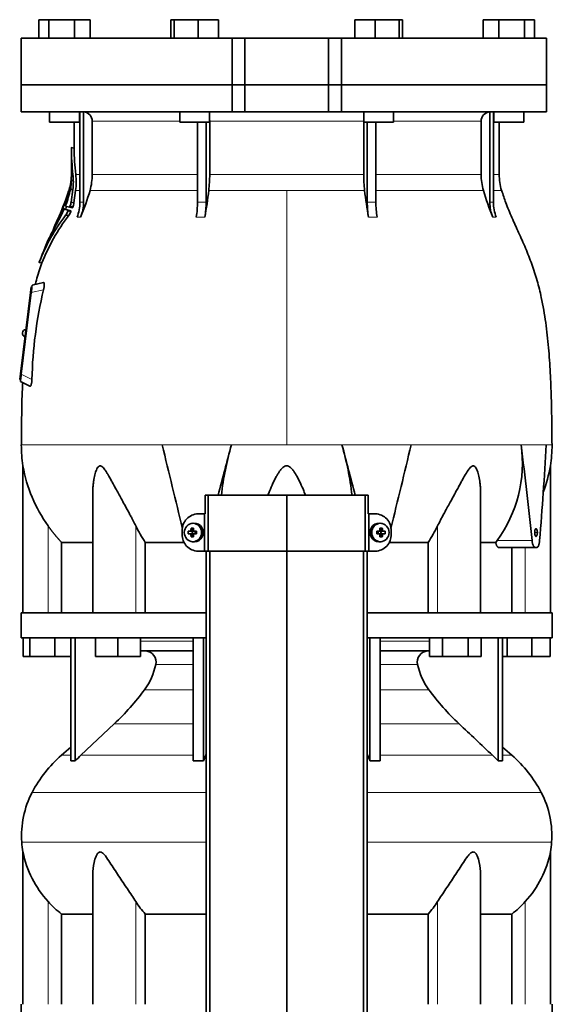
# Model space of a CAD drawing. Header units: millimetres. Extents: x 392 to 1266, y -2435 to 1911.
# Tile 21 of 24: x 398 to 684, y 875 to 1403. Entities that reach past the tile are written whole.
import ezdxf

# ---------------------------------------------------------------- set-up
doc = ezdxf.new("R2010")
doc.units = ezdxf.units.MM
for name, color, linetype in [('M5X8_UNI7687', 7, 'Continuous'), ('MID_344-6', 7, 'Continuous'), ('VSI344-454_FLANG', 7, 'Continuous'), ('VSI344-454_TERMI', 7, 'Continuous'), ('VSI344-454_TESTA', 7, 'Continuous'), ('VSI344_DIFFUSORE', 7, 'Continuous')]:
    doc.layers.add(name, color=color, linetype=linetype)

# ---------------------------------------------------------------- blocks, each defined once
blk = doc.blocks.new('SE')
at = {"layer": 'M5X8_UNI7687', "color": 7, "linetype": 'Continuous', "lineweight": 35}
for p, q in [((490.46, 1130.51), (491.22, 1129.21)), ((491.95, 1133.16), (491.1, 1133.09)), ((592.36, 1133.09), (591.51, 1133.16)), ((593, 1130.51), (592.23, 1129.21)), ((488.91, 1128.87), (490.76, 1128.71)), ((488.91, 1127.48), (490.76, 1127.64)), ((490.46, 1125.84), (491.22, 1127.14)), ((491.16, 1127.61), (491.16, 1128.74)), ((491.33, 1128.93), (491.95, 1128.93)), ((491.98, 1127.43), (491.33, 1127.43)), ((492.03, 1128.91), (492.62, 1128.71)), ((492.62, 1127.64), (492.03, 1127.44)), ((492.57, 1128.73), (492.57, 1127.62)), ((493.3, 1128.87), (492.7, 1128.71)), ((493.3, 1127.48), (492.7, 1127.64)), ((590.15, 1128.87), (590.76, 1128.71)), ((590.15, 1127.48), (590.76, 1127.64)), ((590.84, 1128.71), (591.43, 1128.91)), ((591.43, 1127.44), (590.84, 1127.64)), ((590.89, 1127.62), (590.89, 1128.73)), ((591.47, 1128.93), (592.13, 1128.93)), ((592.13, 1127.43), (591.51, 1127.43)), ((593, 1125.84), (592.23, 1127.14)), ((592.3, 1128.74), (592.3, 1127.61)), ((594.54, 1128.87), (592.7, 1128.71)), ((594.54, 1127.48), (592.7, 1127.64)), ((491.1, 1123.26), (491.95, 1123.19)), ((591.51, 1123.19), (592.36, 1123.26))]:
    blk.add_line(p, q, dxfattribs=at)
at = {"layer": 'M5X8_UNI7687', "color": 4, "linetype": 'Continuous', "lineweight": 9}
for p, q in [((490.76, 1128.71), (489.9, 1128.89)), ((489.9, 1127.47), (490.76, 1127.64)), ((490.37, 1129.38), (491.22, 1129.21)), ((491.22, 1127.14), (490.37, 1126.97)), ((492.17, 1128.89), (492.7, 1128.71)), ((492.7, 1127.64), (492.17, 1127.47)), ((590.76, 1128.71), (591.28, 1128.89)), ((591.28, 1127.47), (590.76, 1127.64)), ((592.23, 1129.21), (593.08, 1129.38)), ((593.08, 1126.97), (592.23, 1127.14)), ((593.55, 1128.89), (592.7, 1128.71)), ((592.7, 1127.64), (593.55, 1127.47))]:
    blk.add_line(p, q, dxfattribs=at)
at = {"layer": 'M5X8_UNI7687', "color": 7, "linetype": 'Continuous', "lineweight": 35}
for centre, radius, start, end in [((500.08, 1128.18), 11.19, 176.4519, 183.5481), ((489.87, 1129.39), 0.507, 274.3811, 359.1806), ((489.87, 1126.96), 0.507, 0.8192, 85.6192), ((492.18, 1129.36), 0.476, 177.2742, 269.1642), ((492.18, 1126.99), 0.476, 90.8359, 182.7257), ((459.35, 1128.18), 33.96, 358.8317, 1.1683), ((624.1, 1128.18), 33.96, 178.8317, 181.1683), ((591.27, 1129.36), 0.476, 270.8359, 2.7257), ((591.27, 1126.99), 0.476, 357.2742, 89.1642), ((593.59, 1129.39), 0.507, 180.8192, 265.6192), ((593.59, 1126.96), 0.507, 94.3811, 179.1806), ((583.37, 1128.18), 11.19, 356.4519, 3.5481)]:
    blk.add_arc(centre, radius, start, end, dxfattribs=at)
for centre in [(491.45, 1128.18), (592, 1128.18)]:
    blk.add_ellipse(centre, major_axis=(0, -4.93), ratio=0.939693, dxfattribs=at)
for centre, major_axis, ratio, start_param, end_param in [((494.57, 1128.18), (0, 10), 0.422618, 1.335108, 1.449667), ((493.67, 1125.11), (-8.99, 2.22), 0.549436, -1.223909, -1.074217), ((494.28, 1128.18), (0, 10), 0.258819, 1.335108, 1.449667), ((492.31, 1128.18), (0, -5), 0.939693, 0, 3.218028), ((591.15, 1128.18), (0, -5), 0.939693, 3.065157, 6.283185), ((589.78, 1125.11), (8.99, 2.22), 0.549436, 1.074217, 1.223909), ((589.18, 1128.18), (0, 10), 0.258819, -1.449667, -1.335108), ((588.89, 1128.18), (0, 10), 0.422618, -1.449667, -1.335108), ((494.42, 1128.02), (-9.99, 0.3), 0.0819, -1.099374, -0.984815), ((494.42, 1128.33), (-9.99, -0.3), 0.0819, 0.984815, 1.099374), ((494.57, 1128.18), (0, -10), 0.422618, -1.449667, -1.335108), ((493.67, 1131.24), (-8.99, -2.22), 0.549436, 1.074217, 1.223909), ((490.75, 1129.21), (0.805, -0.118), 0.613124, 4.809424, 5.327625), ((490.75, 1127.14), (0.805, 0.118), 0.613124, 0.95556, 1.473761), ((490.92, 1129.18), (0.03, -0.501), 0.939258, 0.461161, 0.987959), ((490.92, 1127.17), (0.03, 0.501), 0.939258, 5.295226, 5.822024), ((490.75, 1129.21), (0.521, -0.505), 0.511875, 0.559691, 1.077892), ((490.75, 1127.14), (0.521, 0.505), 0.511875, 5.205293, 5.723494), ((494.28, 1128.18), (0, -10), 0.258819, -1.449667, -1.335108), ((494.42, 1128.02), (-9.99, 0.3), 0.0819, -1.456192, -1.341632), ((494.42, 1128.33), (-9.99, -0.3), 0.0819, 1.341632, 1.456192), ((492.7, 1129.21), (0.052, 0.506), 0.51441, 3.025925, 3.331693), ((492.7, 1127.14), (0.052, -0.506), 0.51441, 2.951492, 3.25726), ((589.03, 1128.02), (9.99, 0.3), 0.0819, 1.341632, 1.456192), ((589.03, 1128.33), (9.99, -0.3), 0.0819, -1.456192, -1.341632), ((590.76, 1129.21), (-0.052, 0.506), 0.51441, 2.951492, 3.25726), ((590.76, 1127.14), (-0.052, -0.506), 0.51441, 3.025925, 3.331693), ((589.18, 1128.18), (0, -10), 0.258819, 1.335108, 1.449667), ((589.78, 1131.24), (8.99, -2.22), 0.549436, -1.223909, -1.074217), ((592.7, 1129.21), (-0.521, -0.505), 0.511875, 5.205293, 5.723494), ((592.54, 1129.18), (-0.03, -0.501), 0.939258, 5.295226, 5.822024), ((592.54, 1127.17), (-0.03, 0.501), 0.939258, 0.461161, 0.987959), ((592.7, 1127.14), (-0.521, 0.505), 0.511875, 0.559691, 1.077892), ((592.7, 1129.21), (-0.805, -0.118), 0.613124, 0.95556, 1.473761), ((592.7, 1127.14), (-0.805, 0.118), 0.613124, 4.809424, 5.327625), ((588.89, 1128.18), (0, -10), 0.422618, 1.335108, 1.449667), ((589.03, 1128.02), (9.99, 0.3), 0.0819, 0.984815, 1.099374), ((589.03, 1128.33), (9.99, -0.3), 0.0819, -1.099374, -0.984815), ((492.31, 1128.18), (0, -5), 0.939693, 6.20675, 6.283185), ((591.15, 1128.18), (0, -5), 0.939693, 0, 0.076435)]:
    blk.add_ellipse(centre, major_axis=major_axis, ratio=ratio, start_param=start_param, end_param=end_param, dxfattribs=at)
at = {"layer": 'MID_344-6', "color": 7, "linetype": 'Continuous', "lineweight": 35}
for p, q in [((498.52, 1118.18), (498.52, -173.82)), ((500.49, -173.82), (500.49, 1118.18)), ((541.73, -173.82), (541.73, 1118.18)), ((582.97, -173.82), (582.97, 1118.18)), ((584.93, 1118.18), (584.93, -173.82))]:
    blk.add_line(p, q, dxfattribs=at)
at = {"layer": 'VSI344-454_FLANG', "color": 7, "linetype": 'Continuous', "lineweight": 35}
for p, q in [((408.81, 1403.18), (408.81, 1393.18)), ((408.81, 1403.18), (414.11, 1403.18)), ((414.11, 1403.18), (414.11, 1393.18)), ((414.11, 1403.18), (427.85, 1403.18)), ((427.85, 1403.18), (427.85, 1393.18)), ((427.85, 1403.18), (436.28, 1403.18)), ((436.28, 1403.18), (436.28, 1393.18)), ((479.56, 1403.18), (479.56, 1393.18)), ((479.56, 1403.18), (481.37, 1403.18)), ((481.37, 1403.18), (481.37, 1393.18)), ((481.37, 1403.18), (494.17, 1403.18)), ((494.17, 1403.18), (494.17, 1393.18)), ((494.17, 1403.18), (505.16, 1403.18)), ((505.16, 1403.18), (505.16, 1393.18)), ((578.29, 1403.18), (578.29, 1393.18)), ((578.29, 1403.18), (589.28, 1403.18)), ((589.28, 1403.18), (589.28, 1393.18)), ((589.28, 1403.18), (602.09, 1403.18)), ((602.09, 1403.18), (602.09, 1393.18)), ((602.09, 1403.18), (603.9, 1403.18)), ((603.9, 1403.18), (603.9, 1393.18)), ((647.17, 1403.18), (647.17, 1393.18)), ((647.17, 1403.18), (655.61, 1403.18)), ((655.61, 1403.18), (655.61, 1393.18)), ((655.61, 1403.18), (669.34, 1403.18)), ((669.34, 1403.18), (669.34, 1393.18)), ((669.34, 1403.18), (674.65, 1403.18)), ((674.65, 1403.18), (674.65, 1393.18)), ((512.4, 1393.18), (399.23, 1393.18)), ((399.23, 1393.18), (399.23, 1368.18)), ((512.4, 1393.18), (519.23, 1393.18)), ((512.4, 1393.18), (512.4, 1368.18)), ((519.23, 1393.18), (564.23, 1393.18)), ((519.23, 1368.18), (519.23, 1393.18)), ((564.23, 1393.18), (571.06, 1393.18)), ((564.23, 1368.18), (564.23, 1393.18)), ((681.18, 1393.18), (571.06, 1393.18)), ((571.06, 1393.18), (571.06, 1368.18)), ((681.18, 1393.18), (681.18, 1368.18)), ((399.23, 1368.18), (512.4, 1368.18)), ((512.4, 1368.18), (519.23, 1368.18)), ((519.23, 1368.18), (564.23, 1368.18)), ((564.23, 1368.18), (571.06, 1368.18)), ((681.18, 1368.18), (571.06, 1368.18))]:
    blk.add_line(p, q, dxfattribs=at)
at = {"layer": 'VSI344-454_TERMI', "color": 7, "linetype": 'Continuous', "lineweight": 35}
for p, q in [((499.55, 1148.18), (498, 1148.18)), ((498, 1148.18), (498, 1138.18)), ((541.73, 1148.18), (499.55, 1148.18)), ((499.55, 1148.18), (499.55, 1118.18)), ((583.91, 1148.18), (541.73, 1148.18)), ((541.73, 1148.18), (541.73, 1118.18)), ((585.45, 1148.18), (583.91, 1148.18)), ((583.91, 1148.18), (583.91, 1118.18)), ((585.45, 1148.18), (585.45, 1138.18)), ((494.13, 1138.18), (497.64, 1138.18)), ((497.64, 1118.18), (497.64, 1138.18)), ((497.64, 1138.18), (498, 1138.18)), ((585.81, 1138.18), (585.45, 1138.18)), ((589.32, 1138.18), (585.81, 1138.18)), ((585.81, 1138.18), (585.81, 1118.18)), ((485.73, 1127.18), (485.73, 1129.18)), ((597.73, 1127.18), (597.73, 1129.18)), ((494.13, 1118.18), (497.64, 1118.18)), ((499.55, 1118.18), (497.64, 1118.18)), ((541.73, 1118.18), (499.55, 1118.18)), ((583.91, 1118.18), (541.73, 1118.18)), ((585.81, 1118.18), (583.91, 1118.18)), ((589.32, 1118.18), (585.81, 1118.18))]:
    blk.add_line(p, q, dxfattribs=at)
for centre, radius, start, end in [((494.41, 1129.49), 8.69, 91.8217, 182.0915), ((589.07, 1129.51), 8.67, 357.778, 88.3088), ((494.39, 1126.84), 8.67, 177.778, 268.3088), ((589.05, 1126.86), 8.69, 271.8217, 2.0915)]:
    blk.add_arc(centre, radius, start, end, dxfattribs=at)
at = {"layer": 'VSI344-454_TESTA', "color": 7, "linetype": 'Continuous', "lineweight": 35}
for p, q in [((512.4, 1368.18), (399.23, 1368.18)), ((399.23, 1368.18), (399.23, 1353.68)), ((519.23, 1368.18), (512.4, 1368.18)), ((512.4, 1353.68), (512.4, 1368.18)), ((519.23, 1368.18), (564.23, 1368.18)), ((519.23, 1368.18), (519.23, 1353.68)), ((571.06, 1368.18), (564.23, 1368.18)), ((564.23, 1368.18), (564.23, 1353.68)), ((681.18, 1368.18), (571.06, 1368.18)), ((571.06, 1368.18), (571.06, 1353.68)), ((681.18, 1353.68), (681.18, 1368.18)), ((399.23, 1353.68), (512.4, 1353.68)), ((414.55, 1353.68), (414.55, 1348.18)), ((430.55, 1348.18), (430.55, 1353.68)), ((430.83, 1353.68), (430.83, 1305.33)), ((432.75, 1353.68), (432.74, 1305.33)), ((484.36, 1353.68), (484.36, 1348.18)), ((500.36, 1348.18), (500.36, 1353.68)), ((512.4, 1353.68), (519.23, 1353.68)), ((519.23, 1353.68), (564.23, 1353.68)), ((571.06, 1353.68), (564.23, 1353.68)), ((681.18, 1353.68), (571.06, 1353.68)), ((583.09, 1353.68), (583.09, 1348.18)), ((599.09, 1348.18), (599.09, 1353.68)), ((650.71, 1353.68), (650.71, 1305.33)), ((652.62, 1353.68), (652.63, 1305.33)), ((652.91, 1353.68), (652.91, 1348.18)), ((668.91, 1348.18), (668.91, 1353.68)), ((414.55, 1348.18), (430.55, 1348.18)), ((427.73, 1348.18), (427.73, 1334.19)), ((437.39, 1348.68), (437.39, 1320.24)), ((484.36, 1348.18), (500.36, 1348.18)), ((493.88, 1348.18), (493.88, 1305.33)), ((498.5, 1348.18), (498.5, 1305.33)), ((500.42, 1348.68), (500.42, 1320.24)), ((583.03, 1348.68), (583.03, 1320.24)), ((583.09, 1348.18), (599.09, 1348.18)), ((584.96, 1348.18), (584.96, 1305.33)), ((589.57, 1348.18), (589.58, 1305.33)), ((646.07, 1348.68), (646.07, 1320.24)), ((652.91, 1348.18), (668.91, 1348.18)), ((655.73, 1320.24), (655.73, 1348.18)), ((427.75, 1334.22), (426.2, 1334.63)), ((426.23, 1334.64), (426.23, 1320.24)), ((425.03, 1312.11), (424.8, 1311.45)), ((425.7, 1312.06), (427.05, 1312.06)), ((427.05, 1312.06), (426.13, 1305.3)), ((427.63, 1304.9), (428.52, 1311.63)), ((422.91, 1305.17), (423.64, 1304.98)), ((427.63, 1304.91), (426.13, 1305.31)), ((422.39, 1301.62), (423.86, 1301.23)), ((425.15, 1302.65), (423.04, 1303.22)), ((424.47, 1301.05), (425.98, 1300.65)), ((425.15, 1302.65), (426.65, 1302.25)), ((425.48, 1303.14), (426.98, 1302.73)), ((418.12, 1294.35), (417.42, 1292.78)), ((419.59, 1297.77), (419.44, 1297.43)), ((420.02, 1298.18), (420.66, 1298.01)), ((424.74, 1298.08), (423.24, 1298.48)), ((408.9, 1272.97), (410.49, 1272.55)), ((411.25, 1262.18), (405.21, 1260.79)), ((398.86, 1213.2), (404.22, 1256.87)), ((404.72, 1256.81), (399.36, 1213.15)), ((404.22, 1256.87), (404.59, 1259.85)), ((404.59, 1259.85), (405.09, 1259.79)), ((405.05, 1259.52), (405.09, 1259.79)), ((405.09, 1259.79), (405.21, 1260.79)), ((400.06, 1235.28), (400.05, 1235.15)), ((398.5, 1210.22), (398.86, 1213.2)), ((398.99, 1210.16), (398.5, 1210.22)), ((398.87, 1209.18), (398.99, 1210.16)), ((398.87, 1209.18), (403.9, 1206.61)), ((398.99, 1210.16), (399.03, 1210.44)), ((400.23, 1163.94), (400.23, 1085.18)), ((683.23, 1085.18), (683.23, 1163.94)), ((437.72, 1149.55), (437.72, 1085.18)), ((645.74, 1085.18), (645.74, 1149.55)), ((420.98, 1122.88), (420.98, 1085.18)), ((486.74, 1122.88), (465.89, 1122.88)), ((465.89, 1122.88), (465.89, 1085.18)), ((617.56, 1122.88), (596.71, 1122.88)), ((617.56, 1122.88), (617.56, 1085.18)), ((653.86, 1122.88), (645.85, 1122.88)), ((653.86, 1122.88), (654.59, 1123.88)), ((655.5, 1120.18), (675.09, 1120.18)), ((662.47, 1120.18), (662.47, 1085.18)), ((675.89, 1120.18), (675.09, 1120.18))]:
    blk.add_line(p, q, dxfattribs=at)
at = {"layer": 'VSI344-454_TESTA', "color": 4, "linetype": 'Continuous', "lineweight": 9}
for p, q in [((430.55, 1348.68), (430.69, 1348.68)), ((484.36, 1348.68), (437.39, 1348.68)), ((583.03, 1348.68), (500.42, 1348.68)), ((646.07, 1348.68), (599.09, 1348.68)), ((652.64, 1348.68), (652.91, 1348.68)), ((426.23, 1334.47), (427.73, 1334.07)), ((426.23, 1320.24), (427.06, 1320.24)), ((430.69, 1320.24), (428.53, 1320.24)), ((493.84, 1320.24), (437.39, 1320.24)), ((583.03, 1320.24), (500.42, 1320.24)), ((646.07, 1320.24), (589.59, 1320.24)), ((652.64, 1320.24), (655.73, 1320.24)), ((424.68, 1309.92), (425.15, 1309.8)), ((424.78, 1310.27), (425.25, 1310.14)), ((425.03, 1312.06), (425.22, 1312.06)), ((428.52, 1311.63), (430.76, 1311.63)), ((436.22, 1311.63), (493.87, 1311.63)), ((499.94, 1311.63), (541.73, 1311.63)), ((541.73, 1311.63), (541.73, 1175.21)), ((541.73, 1311.63), (583.52, 1311.63)), ((589.61, 1311.63), (647.23, 1311.63)), ((656.99, 1311.63), (652.65, 1311.63)), ((423.59, 1304.86), (422.73, 1305.09)), ((423, 1305.4), (422.86, 1305.44)), ((423.15, 1305.63), (423.81, 1305.45)), ((423.41, 1306.75), (423.35, 1306.76)), ((430.83, 1305.33), (432.74, 1305.33)), ((584.96, 1305.33), (589.58, 1305.33)), ((420.61, 1299.76), (420.56, 1299.77)), ((421.64, 1301.83), (423.1, 1301.44)), ((421.77, 1302.18), (423.24, 1301.79)), ((424.36, 1300.52), (425.87, 1300.11)), ((418.59, 1294.85), (419, 1294.74)), ((418.74, 1295.2), (419.18, 1295.08)), ((420.62, 1297.93), (419.85, 1298.13)), ((420.13, 1298.45), (420, 1298.48)), ((420.27, 1298.63), (420.88, 1298.47)), ((429.26, 1297.27), (431.18, 1297.27)), ((493.23, 1297.27), (497.85, 1297.27)), ((585.6, 1297.27), (590.22, 1297.27)), ((652.28, 1297.27), (654.19, 1297.27)), ((417.25, 1292.39), (417.32, 1292.37)), ((409, 1273.1), (410.46, 1272.71)), ((404.72, 1256.81), (404.22, 1256.87)), ((411.27, 1258.33), (404.72, 1256.81)), ((398.86, 1213.2), (399.36, 1213.14)), ((399.36, 1213.15), (405.07, 1210.24)), ((512.06, 1175.21), (474.96, 1175.21)), ((608.5, 1175.21), (571.39, 1175.21)), ((680.96, 1175.21), (667.45, 1175.21)), ((413.73, 1085.18), (413.73, 1131.75)), ((460.76, 1085.18), (460.76, 1131.75)), ((622.69, 1085.18), (622.69, 1131.75)), ((674.76, 1128.18), (676.2, 1128.18)), ((654.59, 1123.88), (673.33, 1123.88)), ((669.73, 1085.18), (669.73, 1120.18))]:
    blk.add_line(p, q, dxfattribs=at)
at = {"layer": 'VSI344-454_TESTA', "color": 7, "linetype": 'Continuous', "lineweight": 35}
for centre, radius, start, end in [((432.56, 1348.85), 4.83, 357.8987, 87.7659), ((650.9, 1348.85), 4.83, 92.2939, 182.0417), ((424.96, 1334.54), 1.27, 356.9336, 2.7783), ((559.44, 1335.13), 133.22, 180.2833, 186.4161), ((559.14, 1334.72), 131.41, 180.2853, 186.3264), ((397.73, 1320.24), 28.5, 355.6589, 0), ((391.62, 1316.18), 35.67, 353.3607, 6.5326), ((390.42, 1315.95), 38.35, 353.5249, 6.4194), ((405.08, 1320.23), 32.31, 344.5527, 0.0141), ((424.46, 1320.19), 75.96, 353.5325, 0.0426), ((658.99, 1320.19), 75.96, 179.9574, 186.4675), ((678.37, 1320.23), 32.31, 179.9859, 195.4473), ((685.73, 1320.24), 30, 180, 196.6836), ((397.73, 1320.24), 28.5, 343.3164, 354.6737), ((389.28, 1320.69), 36.96, 346.4973, 354.9667), ((403.2, 1316.87), 23.01, 347.9359, 356.7878), ((423.07, 1317.75), 3.04, 354.2806, 357.0532), ((409.85, 1316.7), 16.37, 356.0611, 5.0458), ((370.58, 1324.21), 56.45, 338.6382, 347.573), ((419.83, 1311.54), 5.11, 341.5531, 345.5434), ((194.07, 1367.79), 237.77, 345.9993, 346.4445), ((310.89, 1347.56), 130.38, 337.3114, 344.0048), ((228.37, 1343.78), 273.46, 350.2065, 353.248), ((855.15, 1343.79), 273.53, 186.7524, 189.7931), ((772.59, 1347.56), 130.4, 195.9961, 202.6884), ((850.2, 1162.19), 450.72, 161.5158, 161.9046), ((432.03, 1301.91), 9.83, 158.9591, 161.1629), ((1535.86, 966.76), 1163.25, 162.98707, 163.08083), ((413.87, 1307.8), 12.51, 338.0968, 348.4797), ((415.5, 1307.33), 12.36, 338.1611, 348.6679), ((409.37, 1305.31), 21.46, 337.9871, 0.0444), ((411.29, 1305.31), 21.45, 337.9853, 0.0464), ((444.78, 1305.22), 49.09, 350.6803, 0.1267), ((449.4, 1305.22), 49.09, 350.6803, 0.1267), ((634.13, 1305.22), 49.17, 179.8783, 189.3122), ((638.75, 1305.22), 49.17, 179.8781, 189.3125), ((672.17, 1305.31), 21.46, 179.9558, 202.0129), ((674.08, 1305.31), 21.46, 179.9557, 202.0129), ((319.19, 1347.09), 112.71, 329.8451, 335.9893), ((644.87, 1217.05), 239.03, 159.6657, 160.13), ((416.75, 1303.88), 5.3, 337.2307, 341.3188), ((658.32, 2163.05), 893.15, 254.683, 254.82185), ((418.34, 1303.43), 5.16, 337.2655, 341.4639), ((832.7, 1168.98), 430.47, 161.8522, 162.0291), ((412.06, 1305.97), 13.45, 326.1568, 336.0765), ((665.75, 2184.66), 915.95, 254.68703, 254.82419), ((413.81, 1305.44), 13.18, 326.0304, 336.1588), ((505.39, 1235.71), 103.38, 142.6195, 158.7994), ((506.64, 1235.25), 103.22, 142.5077, 158.7199), ((565.47, 1232.7), 159.73, 156.0927, 158.8466), ((-559.6, 1738.72), 1074.19, 335.35875, 335.59312), ((413.38, 1297.23), 5.73, 335.3937, 339.1635), ((588.77, 1232.27), 181.3, 158.6978, 159.6903), ((429.24, 1294.41), 10.1, 156.2484, 158.3839), ((375.96, 1312.45), 46.23, 327.8105, 330.404), ((351.97, 1326.07), 73.8, 328.7836, 330.3894), ((410.01, 1292.88), 6.95, 331.8505, 338.9215), ((410.13, 1292.85), 6.85, 331.7559, 338.4521), ((475.2, 1269.32), 62.37, 158.2946, 160.2688), ((426.19, 1288.73), 9.66, 155.2108, 157.7092), ((635.25, 1205.03), 230.24, 166.615, 178.7028), ((402.05, 1235.04), 2, 97.4775, 173), ((402.03, 1234.91), 2, 173, 248.5225), ((475.69, 1175.3), 76.32, 180.0677, 188.592), ((6514.99, 2618.43), 6210.06, 193.438445, 193.863519), ((6629.41, -443.4), 6327.86, 165.179581, 165.432593), ((679.85, 1127.79), 174.36, 164.2186, 173.286), ((405.05, 1127.97), 172.92, 6.7089, 15.8526), ((-5538.44, -441.43), 6320.09, 14.567237, 14.820554), ((-5450.13, 2623.04), 6229.22, 346.135984, 346.560046), ((597.98, 1165.34), 70.17, 323.7795, 8.0777), ((-1439.13, 907.95), 2123.47, 5.83628, 7.23017), ((-1413.73, 1293.45), 2098.03, 355.36404, 356.769), ((607.77, 1175.3), 76.32, 351.408, 359.9323), ((477.78, 1177.55), 78.74, 189.9741, 215.5664), ((605.68, 1177.55), 78.74, 339.3678, 350.0259), ((529.64, 1165.64), 76.76, 206.2011, 213.8556), ((553.82, 1165.64), 76.76, 326.1444, 333.7989)]:
    blk.add_arc(centre, radius, start, end, dxfattribs=at)
at = {"layer": 'VSI344-454_TESTA', "color": 4, "linetype": 'Continuous', "lineweight": 9}
for centre, radius, start, end in [((496.19, 1254.44), 50.94, 87.4011, 92.5991), ((651.67, 1296.61), 8.76, 83.7319, 96.2682)]:
    blk.add_arc(centre, radius, start, end, dxfattribs=at)
at = {"layer": 'VSI344-454_TESTA', "color": 7, "linetype": 'Continuous', "lineweight": 35}
for points, degree in [([(500.42, 1348.68), (500.42, 1349.1), (500.4, 1349.51)], 2), ([(583.06, 1349.51), (583.03, 1349.1), (583.03, 1348.68)], 2), ([(419.59, 1297.77), (421.57, 1302.27), (423.36, 1306.7), (424.75, 1311.16)], 3), ([(424.68, 1309.92), (424.52, 1309.45), (424.2, 1308.51), (423.69, 1307.07), (423.33, 1306.11), (423.15, 1305.63)], 3), ([(423.35, 1306.76), (423.27, 1306.54), (423.11, 1306.1), (422.94, 1305.66), (422.86, 1305.44)], 3), ([(420.56, 1299.77), (420.46, 1299.56), (420.28, 1299.13), (420.09, 1298.7), (420, 1298.48)], 3), ([(421.64, 1301.83), (421.49, 1301.47), (421.19, 1300.77), (420.74, 1299.7), (420.43, 1298.99), (420.27, 1298.63)], 3), ([(415.12, 1287.82), (413.25, 1283.91), (411.2, 1278.97), (408.97, 1272.98)], 3), ([(404.72, 1256.81), (404.92, 1258.39), (405.05, 1259.52)], 2), ([(399.03, 1210.44), (399.17, 1211.57), (399.36, 1213.15)], 2)]:
    blk.add_open_spline(points, degree=degree, dxfattribs=at)
for points, degree, knots in [([(427.73, 1334.22), (427.73, 1334.22), (427.73, 1334.22), (427.73, 1334.22), (427.73, 1334.18), (427.73, 1334.14), (427.73, 1334.09), (427.73, 1334.07)], 3, [0.4993634, 0.4993634, 0.4993634, 0.4993634, 0.5012743, 0.6248953, 0.748744, 0.8742682, 1, 1, 1, 1]), ([(684.06, 1175.21), (684.03, 1179.6), (683.96, 1187.41), (683.72, 1200.56), (683.2, 1213.86), (682.29, 1227.31), (680.8, 1240.78), (678.74, 1252.79), (676.19, 1263.26), (673.32, 1272.11), (669.94, 1280.68), (666.21, 1288.95), (662.55, 1296.94), (659.27, 1304.61), (657.81, 1309.22), (657.03, 1311.68)], 3, [0, 0, 0, 0, 0.084992, 0.17951, 0.274627, 0.370232, 0.466404, 0.563625, 0.629703, 0.695919, 0.761667, 0.826136, 0.888983, 0.950079, 1, 1, 1, 1]), ([(422.96, 1305.29), (422.96, 1305.27), (422.95, 1305.24), (422.94, 1305.21), (422.93, 1305.19), (422.93, 1305.17), (422.94, 1305.16), (422.96, 1305.2), (423, 1305.27), (423.05, 1305.37), (423.1, 1305.49), (423.13, 1305.58), (423.15, 1305.63)], 3, [0, 0, 0, 0, 0.063279, 0.124964, 0.186389, 0.248902, 0.37582, 0.50344, 0.627237, 0.751955, 0.876448, 1, 1, 1, 1]), ([(423.35, 1306.76), (423.36, 1306.78), (423.38, 1306.83), (423.4, 1306.89), (423.43, 1306.96), (423.46, 1307.04), (423.49, 1307.12), (423.52, 1307.19), (423.54, 1307.23), (423.55, 1307.23), (423.54, 1307.19), (423.52, 1307.14), (423.52, 1307.11)], 3, [0, 0, 0, 0, 0.062966, 0.124796, 0.186784, 0.250209, 0.375117, 0.49931, 0.626183, 0.752696, 0.875851, 1, 1, 1, 1]), ([(420.56, 1299.77), (420.57, 1299.8), (420.59, 1299.84), (420.61, 1299.91), (420.64, 1299.97), (420.68, 1300.05), (420.72, 1300.13), (420.75, 1300.2), (420.77, 1300.24), (420.78, 1300.23), (420.77, 1300.19), (420.75, 1300.14), (420.74, 1300.11)], 3, [0, 0, 0, 0, 0.06381, 0.126263, 0.188678, 0.252375, 0.378548, 0.504124, 0.629235, 0.754264, 0.876896, 1, 1, 1, 1]), ([(422.39, 1301.62), (422.38, 1301.62), (422.38, 1301.62), (422.37, 1301.61), (422.35, 1301.6), (422.33, 1301.57), (422.3, 1301.52), (422.26, 1301.46), (422.23, 1301.39), (422.19, 1301.31), (422.16, 1301.25), (422.15, 1301.23)], 3, [0, 0, 0, 0, 0.082967, 0.165673, 0.249342, 0.373952, 0.499349, 0.624786, 0.749741, 0.875167, 1, 1, 1, 1]), ([(423.15, 1303.65), (423.14, 1303.62), (423.12, 1303.58), (423.1, 1303.51), (423.08, 1303.45), (423.06, 1303.39), (423.04, 1303.32), (423.03, 1303.24), (423.04, 1303.22), (423.04, 1303.22)], 3, [0, 0, 0, 0, 0.102907, 0.202298, 0.30042, 0.399604, 0.502115, 0.750474, 1, 1, 1, 1]), ([(424.36, 1300.52), (424.37, 1300.54), (424.39, 1300.58), (424.42, 1300.64), (424.45, 1300.72), (424.47, 1300.8), (424.49, 1300.88), (424.5, 1300.95), (424.5, 1301), (424.49, 1301.04), (424.48, 1301.05), (424.47, 1301.05)], 3, [0, 0, 0, 0, 0.08401, 0.16737, 0.251806, 0.374676, 0.49698, 0.619813, 0.743838, 0.872043, 1, 1, 1, 1]), ([(425.15, 1302.65), (425.15, 1302.65), (425.17, 1302.65), (425.19, 1302.66), (425.21, 1302.68), (425.24, 1302.7), (425.27, 1302.74), (425.31, 1302.8), (425.36, 1302.88), (425.42, 1303.01), (425.46, 1303.09), (425.48, 1303.14)], 3, [0, 0, 0, 0, 0.086868, 0.170562, 0.252673, 0.334884, 0.418871, 0.50621, 0.674735, 0.834793, 1, 1, 1, 1]), ([(425.98, 1300.65), (425.98, 1300.65), (425.99, 1300.64), (426, 1300.63), (426, 1300.59), (426, 1300.55), (425.99, 1300.48), (425.97, 1300.4), (425.95, 1300.31), (425.91, 1300.21), (425.88, 1300.14), (425.87, 1300.11)], 3, [0, 0, 0, 0, 0.085449, 0.170198, 0.255947, 0.379765, 0.502454, 0.624681, 0.747679, 0.874067, 1, 1, 1, 1]), ([(426.98, 1302.73), (426.97, 1302.71), (426.95, 1302.67), (426.92, 1302.6), (426.89, 1302.53), (426.85, 1302.45), (426.8, 1302.38), (426.76, 1302.32), (426.71, 1302.27), (426.68, 1302.25), (426.66, 1302.25), (426.65, 1302.25)], 3, [0, 0, 0, 0, 0.081418, 0.162667, 0.245387, 0.369019, 0.494297, 0.620472, 0.74628, 0.873568, 1, 1, 1, 1]), ([(420.07, 1298.29), (420.06, 1298.27), (420.04, 1298.21), (420.03, 1298.16), (420.06, 1298.18), (420.14, 1298.33), (420.22, 1298.49), (420.25, 1298.58), (420.27, 1298.63)], 3, [0, 0, 0, 0, 0.123664, 0.246411, 0.497463, 0.746927, 0.873761, 1, 1, 1, 1]), ([(416.65, 1290.47), (416.64, 1290.46), (416.63, 1290.43), (416.61, 1290.4), (416.59, 1290.38), (416.58, 1290.39), (416.59, 1290.43), (416.62, 1290.5), (416.66, 1290.6), (416.7, 1290.7), (416.74, 1290.79), (416.76, 1290.83), (416.77, 1290.85)], 3, [0, 0, 0, 0, 0.063173, 0.126669, 0.25139, 0.374624, 0.497229, 0.620048, 0.744161, 0.870712, 0.935536, 1, 1, 1, 1]), ([(410.43, 1272.59), (410.37, 1272.45), (409.26, 1269.64), (407.93, 1265.51), (407.08, 1262.01), (406.87, 1261.14)], 3, [0, 0, 0, 0, 0.036304, 0.797578, 1, 1, 1, 1]), ([(409, 1273.1), (409, 1273.09), (408.99, 1273.06), (408.97, 1273.02), (408.96, 1272.99), (408.95, 1272.97), (408.95, 1272.96), (408.95, 1272.97), (408.96, 1272.99), (408.98, 1273.04), (409, 1273.08), (409, 1273.1)], 3, [0, 0, 0, 0, 0.083882, 0.167351, 0.251899, 0.376428, 0.501233, 0.625666, 0.750014, 0.87532, 1, 1, 1, 1]), ([(410.46, 1272.71), (410.45, 1272.7), (410.44, 1272.67), (410.43, 1272.63), (410.42, 1272.6), (410.41, 1272.58), (410.41, 1272.57), (410.41, 1272.57)], 3, [0, 0, 0, 0, 0.0843796, 0.168281, 0.253219, 0.3781846, 0.5009475, 0.5009475, 0.5009475, 0.5009475]), ([(411.25, 1262.18), (411.26, 1262.19), (411.3, 1262.19), (411.35, 1262.19), (411.4, 1262.18), (411.46, 1262.14), (411.53, 1262.08), (411.6, 1261.97), (411.65, 1261.82), (411.69, 1261.59), (411.72, 1261.21), (411.7, 1260.64), (411.63, 1260.07), (411.55, 1259.57), (411.47, 1259.17), (411.38, 1258.75), (411.3, 1258.47), (411.27, 1258.33)], 3, [0, 0, 0, 0, 0.03415, 0.067958, 0.101516, 0.134917, 0.197958, 0.259657, 0.318285, 0.37658, 0.490339, 0.607904, 0.728718, 0.794673, 0.861368, 0.929571, 1, 1, 1, 1]), ([(405.07, 1210.24), (405.07, 1210.17), (405.06, 1210.03), (405.05, 1209.82), (405.03, 1209.62), (405.01, 1209.35), (404.98, 1209.03), (404.93, 1208.67), (404.87, 1208.33), (404.78, 1207.91), (404.66, 1207.45), (404.49, 1207.01), (404.33, 1206.77), (404.2, 1206.64), (404.1, 1206.59), (404, 1206.57), (403.94, 1206.6), (403.9, 1206.61)], 3, [0, 0, 0, 0, 0.033557, 0.066787, 0.099773, 0.132599, 0.195864, 0.258046, 0.318335, 0.378144, 0.495718, 0.614111, 0.73627, 0.799835, 0.864479, 0.931713, 1, 1, 1, 1]), ([(400.11, 1208.57), (400.04, 1207.35), (399.71, 1201.39), (399.54, 1189.64), (399.43, 1180.47), (399.39, 1175.21)], 3, [0, 0, 0, 0, 0.099906, 0.570416, 1, 1, 1, 1]), ([(460.76, 1131.75), (460.55, 1132.18), (460.11, 1133.07), (459.4, 1134.44), (458.59, 1135.99), (457.66, 1137.74), (456.34, 1140.18), (454.76, 1143.06), (453.03, 1146.23), (451.49, 1149.05), (450.13, 1151.55), (448.92, 1153.76), (447.54, 1156.27), (446.28, 1158.52), (445.09, 1160.5), (444.27, 1161.74), (443.48, 1162.78), (442.68, 1163.58), (441.84, 1164), (441.03, 1163.81), (440.38, 1163.15), (439.85, 1162.22), (439.38, 1161.09), (438.79, 1159.23), (438.33, 1157.06), (437.98, 1154.58), (437.79, 1152.4), (437.72, 1150.7), (437.72, 1149.73), (437.72, 1149.55)], 3, [0, 0, 0, 0, 0.020247, 0.0413012, 0.0631676, 0.0911499, 0.1206822, 0.1725651, 0.2189806, 0.2600001, 0.2962057, 0.3283254, 0.3570821, 0.4069553, 0.4285992, 0.4484587, 0.4665056, 0.4826091, 0.4971306, 0.5113122, 0.5266668, 0.543344, 0.562023, 0.5826937, 0.6304427, 0.6595254, 0.6923195, 0.7261108, 0.7344062, 0.7344062, 0.7344062, 0.7344062]), ([(551.79, 1148.18), (551.51, 1148.94), (550.68, 1151.11), (549.22, 1154.47), (547.44, 1158.01), (545.86, 1160.63), (544.61, 1162.23), (543.66, 1163.15), (542.8, 1163.73), (541.72, 1164), (540.65, 1163.73), (539.69, 1163.07), (538.76, 1162.12), (537.89, 1161), (537, 1159.65), (535.78, 1157.56), (534.22, 1154.45), (532.77, 1151.1), (531.94, 1148.93), (531.67, 1148.18)], 3, [0.2456134, 0.2456134, 0.2456134, 0.2456134, 0.2789295, 0.3409942, 0.392778, 0.4359518, 0.4604978, 0.4716154, 0.4871189, 0.5000341, 0.5129562, 0.5284792, 0.5444389, 0.5641957, 0.583938, 0.6074587, 0.6593255, 0.7214848, 0.7543968, 0.7543968, 0.7543968, 0.7543968]), ([(645.74, 1149.55), (645.74, 1150.24), (645.7, 1151.67), (645.56, 1153.76), (645.26, 1156.27), (644.83, 1158.52), (644.28, 1160.5), (643.83, 1161.74), (643.31, 1162.78), (642.71, 1163.58), (641.97, 1164), (641.11, 1163.81), (640.31, 1163.15), (639.53, 1162.22), (638.74, 1161.09), (637.59, 1159.23), (636.35, 1157.06), (634.99, 1154.58), (633.8, 1152.4), (632.56, 1150.13), (630.89, 1147.08), (629.15, 1143.9), (627.38, 1140.67), (625.84, 1137.82), (624.25, 1134.86), (623.2, 1132.76), (622.69, 1131.75)], 3, [0.265626, 0.265626, 0.265626, 0.265626, 0.2962057, 0.3283254, 0.3570821, 0.4069553, 0.4285992, 0.4484587, 0.4665056, 0.4826091, 0.4971306, 0.5113122, 0.5266668, 0.543344, 0.562023, 0.5826937, 0.6304427, 0.6595254, 0.6923195, 0.7261108, 0.7592332, 0.8259403, 0.8657684, 0.9022453, 0.9533075, 1, 1, 1, 1]), ([(420.98, 1122.88), (418.98, 1124.98), (417.17, 1127.2), (415.36, 1129.41), (413.73, 1131.75)], 2, [0, 0, 0, 0.5, 0.5, 1, 1, 1]), ([(674.76, 1128.18), (674.77, 1128.3), (674.77, 1128.54), (674.81, 1128.89), (674.87, 1129.28), (674.99, 1129.75), (675.21, 1130.16), (675.49, 1130.33), (675.77, 1130.17), (676.02, 1129.69), (676.15, 1129.07), (676.2, 1128.53), (676.2, 1128.3), (676.2, 1128.18)], 3, [0, 0, 0, 0, 0.055749, 0.110626, 0.166364, 0.249886, 0.374031, 0.499311, 0.622193, 0.745758, 0.891464, 0.944958, 1, 1, 1, 1]), ([(676.2, 1128.18), (676.2, 1128.05), (676.2, 1127.81), (676.16, 1127.46), (676.1, 1127.07), (675.99, 1126.61), (675.78, 1126.19), (675.5, 1126.02), (675.22, 1126.18), (674.96, 1126.66), (674.82, 1127.28), (674.77, 1127.82), (674.77, 1128.06), (674.76, 1128.18)], 3, [0, 0, 0, 0, 0.055749, 0.110626, 0.166364, 0.249886, 0.374031, 0.499311, 0.622193, 0.745758, 0.891464, 0.944958, 1, 1, 1, 1]), ([(420.98, 1122.88), (421.61, 1122.88), (422.64, 1122.88), (425.49, 1122.88), (427.29, 1122.88), (431.66, 1122.88), (434.21, 1122.88), (437.27, 1122.88), (437.44, 1122.88), (437.61, 1122.88)], 3, [0, 0, 0, 0, 0.25, 0.25, 0.5, 0.5, 0.75, 0.75, 0.764371, 0.764371, 0.764371, 0.764371]), ([(655.5, 1120.18), (655.47, 1120.18), (655.42, 1120.18), (655.34, 1120.19), (655.26, 1120.22), (655.18, 1120.26), (655.1, 1120.3), (654.97, 1120.39), (654.78, 1120.57), (654.56, 1120.89), (654.35, 1121.28), (654.19, 1121.66), (654.08, 1122.01), (654, 1122.29), (653.93, 1122.57), (653.88, 1122.78), (653.86, 1122.88)], 3, [0, 0, 0, 0, 0.041685, 0.083129, 0.124417, 0.165635, 0.206869, 0.248205, 0.373034, 0.498358, 0.621809, 0.745536, 0.809628, 0.873199, 0.936554, 1, 1, 1, 1]), ([(673.33, 1123.88), (673.34, 1123.81), (673.35, 1123.65), (673.38, 1123.43), (673.42, 1123.22), (673.45, 1123), (673.49, 1122.8), (673.54, 1122.59), (673.62, 1122.23), (673.77, 1121.74), (673.99, 1121.19), (674.25, 1120.75), (674.48, 1120.48), (674.66, 1120.32), (674.81, 1120.24), (674.95, 1120.19), (675.05, 1120.18), (675.09, 1120.18)], 3, [0, 0, 0, 0, 0.036137, 0.072006, 0.107687, 0.143258, 0.1788, 0.214393, 0.250117, 0.375419, 0.499764, 0.624342, 0.749875, 0.812239, 0.874428, 0.936872, 1, 1, 1, 1]), ([(675.89, 1120.18), (675.92, 1120.18), (675.97, 1120.18), (676.05, 1120.2), (676.12, 1120.22), (676.2, 1120.26), (676.27, 1120.31), (676.34, 1120.37), (676.48, 1120.49), (676.66, 1120.74), (676.88, 1121.18), (677.07, 1121.73), (677.2, 1122.26), (677.29, 1122.73), (677.34, 1123.1), (677.39, 1123.48), (677.42, 1123.75), (677.43, 1123.88)], 3, [0, 0, 0, 0, 0.035883, 0.071505, 0.106942, 0.142272, 0.177573, 0.212924, 0.248403, 0.373003, 0.496715, 0.621307, 0.746796, 0.809977, 0.87294, 0.936134, 1, 1, 1, 1])]:
    blk.add_open_spline(points, degree=degree, knots=knots, dxfattribs=at)
at = {"layer": 'VSI344-454_TESTA', "color": 4, "linetype": 'Continuous', "lineweight": 9}
for points, weights in [([(399.37, 1175.21), (399.37, 1175.21), (431.39, 1175.21), (474.96, 1175.2)], [0.630185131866, 0.663633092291, 0.786904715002, 1]), ([(512.06, 1175.21), (521.82, 1175.21), (531.75, 1175.21), (541.73, 1175.21)], [1, 0.996331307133, 0.996331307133, 1])]:
    blk.add_rational_spline(points, weights, degree=3, dxfattribs=at)
for points in [[(571.39, 1175.2), (561.65, 1175.21), (551.69, 1175.21), (541.73, 1175.21)], [(684.08, 1175.21), (684.08, 1175.21), (683.03, 1175.21), (680.96, 1175.21)]]:
    blk.add_open_spline(points, degree=3, dxfattribs=at)
blk.add_open_spline([(667.45, 1175.2), (664.14, 1175.21), (660.37, 1175.21), (651.99, 1175.21), (647.37, 1175.21), (637.4, 1175.21), (632.04, 1175.21), (620.71, 1175.21), (614.73, 1175.21), (608.5, 1175.21)], degree=3, knots=[0, 0, 0, 0, 0.25, 0.25, 0.5, 0.5, 0.75, 0.75, 1, 1, 1, 1], dxfattribs=at)
at = {"layer": 'VSI344_DIFFUSORE', "color": 7, "linetype": 'Continuous', "lineweight": 35}
for p, q in [((498.52, 1085.18), (399.23, 1085.18)), ((399.23, 1085.18), (399.23, 1071.68)), ((684.23, 1085.18), (584.93, 1085.18)), ((684.23, 1071.68), (684.23, 1085.18)), ((498.52, 1071.68), (399.23, 1071.68)), ((400.34, 1061.68), (400.34, 1071.68)), ((403.93, 1061.68), (403.93, 1071.68)), ((417.31, 1061.68), (417.31, 1071.68)), ((426.02, 1005.71), (426.02, 1071.68)), ((428.31, 1005.71), (428.31, 1071.68)), ((439.22, 1061.68), (439.22, 1071.68)), ((451.22, 1061.68), (451.22, 1071.68)), ((463.22, 1061.68), (463.22, 1071.68)), ((491.5, 1005.71), (491.5, 1071.68)), ((497.05, 1005.71), (497.05, 1071.68)), ((684.23, 1071.68), (584.93, 1071.68)), ((586.41, 1005.71), (586.41, 1071.68)), ((591.95, 1005.71), (591.95, 1071.68)), ((618.38, 1061.68), (618.38, 1071.68)), ((625.31, 1061.68), (625.31, 1071.68)), ((639.17, 1061.68), (639.17, 1071.68)), ((646.09, 1061.68), (646.09, 1071.68)), ((655.14, 1005.71), (655.14, 1071.68)), ((657.44, 1005.71), (657.44, 1071.68)), ((659.93, 1061.68), (659.93, 1071.68)), ((673.31, 1061.68), (673.31, 1071.68)), ((683.11, 1061.68), (683.11, 1071.68)), ((403.93, 1061.68), (400.34, 1061.68)), ((417.31, 1061.68), (403.93, 1061.68)), ((426.02, 1061.68), (417.31, 1061.68)), ((451.22, 1061.68), (439.22, 1061.68)), ((463.22, 1061.68), (451.22, 1061.68)), ((491.5, 1064.68), (463.22, 1064.68)), ((618.38, 1064.68), (591.95, 1064.68)), ((625.31, 1061.68), (618.38, 1061.68)), ((639.17, 1061.68), (625.31, 1061.68)), ((646.09, 1061.68), (639.17, 1061.68)), ((659.93, 1061.68), (657.44, 1061.68)), ((673.31, 1061.68), (659.93, 1061.68)), ((683.11, 1061.68), (673.31, 1061.68)), ((449.24, 1025.58), (431.31, 1008.72)), ((426.02, 1013.14), (420.93, 1008.72)), ((497.05, 1005.71), (498.29, 1008.72)), ((652.14, 1008.72), (655.14, 1005.71)), ((662.52, 1008.72), (657.44, 1013.14)), ((491.5, 1005.71), (497.05, 1005.71)), ((655.14, 1005.71), (657.44, 1005.71)), ((400.23, 956.86), (400.23, 875.18)), ((683.23, 875.18), (683.23, 956.86)), ((437.72, 944.67), (437.72, 875.18)), ((645.74, 875.18), (645.74, 944.69)), ((420.98, 923.55), (437.72, 923.55)), ((420.98, 875.18), (420.98, 923.55)), ((465.89, 923.55), (498.52, 923.55)), ((465.89, 875.18), (465.89, 923.55)), ((584.93, 923.55), (617.56, 923.55)), ((617.56, 923.55), (617.56, 875.18)), ((645.74, 923.55), (662.47, 923.55)), ((662.47, 923.55), (662.47, 875.18)), ((399.23, 875.18), (399.23, 861.68)), ((684.23, 861.68), (684.23, 875.18))]:
    blk.add_line(p, q, dxfattribs=at)
at = {"layer": 'VSI344_DIFFUSORE', "color": 4, "linetype": 'Continuous', "lineweight": 9}
for p, q in [((463.22, 1069.89), (491.5, 1069.89)), ((591.95, 1069.89), (618.38, 1069.89)), ((491.5, 1057.34), (471.5, 1057.34)), ((611.95, 1057.34), (591.95, 1057.34)), ((465.49, 1043.87), (491.5, 1043.87)), ((591.95, 1043.87), (617.97, 1043.87)), ((449.24, 1025.58), (491.5, 1025.58)), ((591.95, 1025.58), (634.22, 1025.58)), ((426.02, 1008.72), (420.93, 1008.72)), ((431.31, 1008.72), (491.5, 1008.72)), ((498.29, 1008.72), (498.52, 1008.72)), ((584.93, 1008.72), (585.17, 1008.72)), ((652.14, 1008.72), (591.95, 1008.72)), ((657.44, 1008.72), (662.52, 1008.72)), ((498.52, 988.73), (405.15, 988.73)), ((678.3, 988.73), (584.93, 988.73)), ((399.6, 962.18), (498.52, 962.18)), ((584.93, 962.18), (683.86, 962.18)), ((413.73, 875.18), (413.73, 930.28)), ((460.76, 875.18), (460.76, 930.28)), ((622.69, 875.18), (622.69, 930.28)), ((669.73, 875.18), (669.73, 930.28))]:
    blk.add_line(p, q, dxfattribs=at)
at = {"layer": 'VSI344_DIFFUSORE', "color": 7, "linetype": 'Continuous', "lineweight": 35}
for centre, radius, start, end in [((465.78, 1058.78), 5.9, 345.894, 86.92), ((617.68, 1058.78), 5.9, 93.08, 194.106), ((437.57, 1064.42), 34.66, 323.6456, 348.2168), ((645.88, 1064.42), 34.66, 191.7832, 216.3544), ((354.9, 1125.76), 137.6, 313.2799, 323.4819), ((728.55, 1125.76), 137.6, 216.5181, 226.7201), ((465.9, 957), 68.53, 131, 152.418), ((476.33, 960.88), 65.69, 133.2547, 136.96), ((519.84, 980), 71.37, 21.1174, 23.731), ((617.56, 957), 68.53, 27.582, 49), ((427.17, 987.35), 18.4, 86.4236, 93.5764), ((589.18, 898.58), 107.17, 88.518, 91.482), ((449.4, 965.62), 49.92, 152.418, 183.9452), ((634.05, 965.62), 49.92, 356.0548, 27.582), ((452.97, 965.86), 53.5, 183.9452, 189.6895), ((630.48, 965.86), 53.5, 350.3122, 356.0548), ((454.8, 967.85), 55.66, 191.3531, 222.4468), ((628.65, 967.85), 55.66, 317.5532, 348.6469), ((453.59, 965.97), 53.5, 221.8382, 232.4484), ((500.8, 955.47), 47.3, 212.1799, 222.4416), ((582.66, 955.47), 47.3, 317.5584, 327.8201), ((629.87, 965.97), 53.5, 307.5516, 318.1618)]:
    blk.add_arc(centre, radius, start, end, dxfattribs=at)
for points in [[(634.22, 1025.58), (640.19, 1019.96), (646.17, 1014.34), (652.14, 1008.72)], [(498.29, 1008.72), (498.37, 1008.9), (498.44, 1009.07), (498.52, 1009.25)], [(585.17, 1008.72), (585.09, 1008.9), (585.01, 1009.07), (584.93, 1009.25)]]:
    blk.add_open_spline(points, degree=3, dxfattribs=at)
for points, knots in [([(460.76, 930.28), (459.39, 932.44), (457.88, 934.69), (454.75, 939.35), (453.14, 941.74), (450, 946.51), (448.45, 948.92), (446.09, 952.48), (445.3, 953.65), (444.04, 955.25), (443.61, 955.76), (442.66, 956.6), (442.12, 956.91), (441.1, 956.86), (440.66, 956.51), (439.98, 955.65), (439.71, 955.13), (439, 953.52), (438.67, 952.35), (437.94, 949.05), (437.72, 946.85), (437.72, 944.67)], [0, 0, 0, 0, 0.125, 0.125, 0.25, 0.25, 0.375, 0.375, 0.4375, 0.4375, 0.46875, 0.46875, 0.5, 0.5, 0.53125, 0.53125, 0.5625, 0.5625, 0.625, 0.625, 0.7389823, 0.7389823, 0.7389823, 0.7389823]), ([(645.74, 944.68), (645.74, 946.88), (645.51, 949.11), (644.75, 952.48), (644.41, 953.65), (643.68, 955.25), (643.4, 955.76), (642.69, 956.6), (642.23, 956.91), (641.2, 956.86), (640.68, 956.51), (639.74, 955.65), (639.31, 955.13), (638.06, 953.52), (637.28, 952.35), (634.96, 948.85), (633.4, 946.42), (630.26, 941.66), (628.69, 939.32), (625.59, 934.71), (624.05, 932.43), (622.69, 930.28)], [0.2596572, 0.2596572, 0.2596572, 0.2596572, 0.375, 0.375, 0.4375, 0.4375, 0.46875, 0.46875, 0.5, 0.5, 0.53125, 0.53125, 0.5625, 0.5625, 0.625, 0.625, 0.75, 0.75, 0.875, 0.875, 1, 1, 1, 1])]:
    blk.add_open_spline(points, degree=3, knots=knots, dxfattribs=at)

msp = doc.modelspace()

# ---------------------------------------------------------------- block references
msp.add_blockref('SE', (0, 0))

doc.saveas('drawing.dxf')
